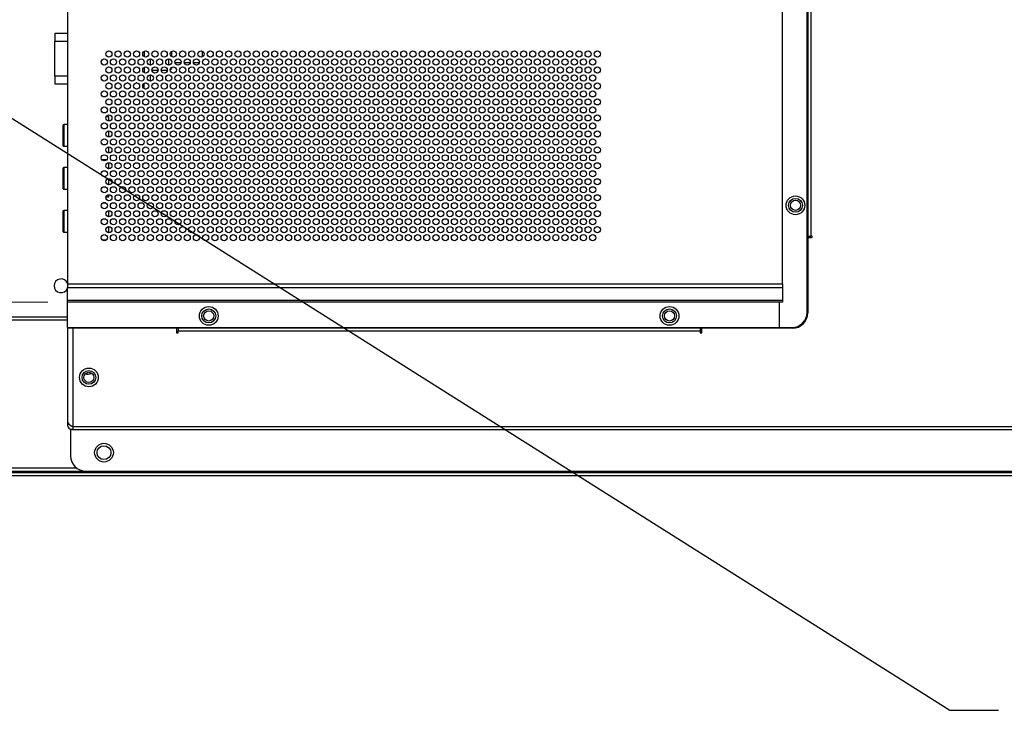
# Model space of a CAD drawing. Header units: millimetres. Extents: x 19 to 844, y 7 to 552.
# Tile 29 of 81: x 172 to 236, y 137 to 182. Entities that reach past the tile are written whole.
import ezdxf

# ---------------------------------------------------------------- set-up
doc = ezdxf.new("R2010")
doc.units = ezdxf.units.MM
doc.styles.add('SLDTEXTSTYLE2', font='GOTHIC.TTF', dxfattribs={"width": 0.913})
doc.styles.get("Standard").update_dxf_attribs({"font": 'GOTHIC.TTF'})
doc.dimstyles.new('SLDDIMSTYLE0', dxfattribs={"dimtxt": 3.175, "dimasz": 3.175, "dimexe": 0, "dimexo": 0.0625, "dimgap": 0.79375, "dimtad": 0, "dimtih": 1, "dimtoh": 1, "dimdec": 1, "dimlfac": 5, "dimrnd": 1e-09, "dimzin": 12, "dimdsep": 46, "dimtxsty": 'SLDTEXTSTYLE2', "dimsah": 1, "dimcen": 0.09, "dimadec": 0, "dimazin": 3, "dimtfac": 1, "dimtdec": 1, "dimtofl": 0, "dimtmove": 0, "dimatfit": 3, "dimfxl": 1, "dimfrac": 2, "dimtolj": 1, "dimtzin": 12, "dimarcsym": 0})
doc.dimstyles.new('SLDDIMSTYLE4', dxfattribs={"dimtxt": 0.18, "dimasz": 3.175, "dimexe": 0, "dimexo": 0.0625, "dimgap": 0, "dimtad": 0, "dimtih": 1, "dimtoh": 1, "dimdec": 0, "dimrnd": 1e-09, "dimzin": 0, "dimdsep": 46, "dimtxsty": 'STANDARD', "dimsah": 1, "dimcen": 0.09, "dimadec": 0, "dimazin": 0, "dimtfac": 3.175, "dimtdec": 0, "dimtofl": 0, "dimtmove": 0, "dimatfit": 3, "dimfxl": 1, "dimfrac": 2, "dimtolj": 1, "dimtzin": 0, "dimarcsym": 0})

# ---------------------------------------------------------------- blocks, each defined once
blk = doc.blocks.new('_D_15')
at = {"color": 7, "linetype": 'Continuous', "lineweight": 18}
for p, q in [((173.944, 253.81), (133.599, 253.81)), ((136.774, 253.81), (136.774, 215.331)), ((131.496, 214.686), (130.528, 214.686)), ((130.528, 214.686), (130.528, 209.645)), ((142.052, 214.686), (143.02, 214.686)), ((143.02, 214.686), (143.02, 209.645)), ((130.528, 209.645), (131.496, 209.645)), ((143.02, 209.645), (142.052, 209.645)), ((136.774, 163.143), (136.774, 204.895)), ((173.944, 163.143), (133.599, 163.143))]:
    blk.add_line(p, q, dxfattribs=at)
for points in [[(136.774, 253.81), (136.266, 250.635), (137.282, 250.635)], [(136.774, 163.143), (137.282, 166.318), (136.266, 166.318)]]:
    blk.add_solid(points, dxfattribs=at)
at = {"color": 7, "linetype": 'Continuous', "lineweight": 18, "char_height": 3.175, "attachment_point": 1, "style": 'SLDTEXTSTYLE2'}
for s, insert in [('17.85', (131.496, 213.701)), ('453.3', (131.496, 208.951))]:
    blk.add_mtext(s, dxfattribs=dict(at, insert=insert))

msp = doc.modelspace()

# ---------------------------------------------------------------- linework, layer by layer
at = {"color": 7, "linetype": 'Continuous', "lineweight": 25}
for p, q in [((223.374, 162.486), (223.374, 254.466)), ((175.214, 252.615), (175.214, 164.337)), ((221.774, 164.337), (221.774, 252.615)), ((223.414, 249.506), (223.414, 167.446)), ((223.614, 249.506), (223.614, 167.446)), ((175.214, 180.639), (174.394, 180.639)), ((174.394, 180.639), (174.394, 180.139)), ((174.394, 177.858), (174.394, 180.139)), ((180.614, 178.829), (180.611, 178.974)), ((182.014, 179.124), (182.014, 179.471)), ((184.014, 179.124), (184.014, 179.471)), ((177.414, 178.781), (177.414, 178.774)), ((180.614, 178.577), (180.614, 178.829)), ((180.715, 178.237), (181.113, 178.237)), ((181.315, 178.237), (181.713, 178.237)), ((182.218, 178.737), (182.61, 178.737)), ((182.818, 178.737), (183.21, 178.737)), ((183.418, 178.737), (183.81, 178.737)), ((184.014, 178.774), (184.014, 178.781)), ((174.394, 177.858), (174.394, 177.358)), ((177.414, 177.741), (177.414, 177.734)), ((180.614, 177.537), (180.614, 177.937)), ((174.394, 177.358), (175.214, 177.358)), ((177.414, 176.7), (177.414, 176.694)), ((177.414, 175.66), (177.414, 175.654)), ((177.914, 175.199), (177.724, 175.199)), ((177.914, 174.937), (177.914, 175.199)), ((174.914, 174.639), (174.914, 173.392)), ((174.914, 174.639), (174.914, 174.639)), ((175.214, 174.699), (174.974, 174.699)), ((174.974, 174.699), (174.974, 173.299)), ((177.414, 174.62), (177.414, 174.614)), ((177.914, 173.897), (177.914, 174.297)), ((174.974, 173.299), (175.214, 173.299)), ((177.414, 173.58), (177.414, 173.574)), ((177.914, 172.857), (177.914, 173.257)), ((177.414, 172.54), (177.414, 172.534)), ((174.914, 171.839), (174.914, 170.592)), ((174.914, 171.839), (174.914, 171.839)), ((175.214, 171.899), (174.974, 171.899)), ((174.974, 171.899), (174.974, 170.499)), ((177.758, 172.399), (177.47, 172.399)), ((177.914, 171.817), (177.914, 172.217)), ((177.414, 171.5), (177.414, 171.494)), ((177.914, 170.777), (177.914, 171.177)), ((174.974, 170.499), (175.214, 170.499)), ((177.414, 170.46), (177.414, 170.454)), ((177.724, 169.999), (177.914, 169.999)), ((177.914, 169.999), (177.914, 170.137)), ((177.414, 169.42), (177.414, 169.414)), ((177.698, 169.599), (177.53, 169.599)), ((174.914, 169.039), (174.914, 167.792)), ((174.914, 169.039), (174.914, 169.039)), ((175.214, 169.099), (174.974, 169.099)), ((174.974, 169.099), (174.974, 167.699)), ((177.914, 168.697), (177.914, 169.097)), ((177.914, 167.657), (177.914, 168.057)), ((174.974, 167.699), (175.214, 167.699)), ((177.414, 167.34), (177.414, 167.334)), ((223.374, 167.446), (223.414, 167.446)), ((223.414, 167.446), (223.614, 167.446)), ((223.414, 167.346), (223.414, 162.446)), ((223.414, 167.346), (223.714, 167.346)), ((223.714, 167.446), (223.614, 167.446)), ((223.714, 167.346), (223.714, 167.446)), ((177.47, 167.199), (177.758, 167.199)), ((175.214, 164.337), (221.774, 164.337)), ((175.214, 164.337), (175.214, 164.092)), ((221.774, 164.337), (221.774, 164.092)), ((175.214, 164.092), (221.774, 164.092)), ((175.214, 163.247), (175.214, 164.092)), ((221.774, 164.092), (221.774, 163.247)), ((221.774, 163.247), (175.214, 163.247)), ((175.214, 163.143), (175.214, 163.247)), ((221.574, 163.143), (175.214, 163.143)), ((175.214, 161.486), (175.214, 163.143)), ((221.774, 163.143), (221.574, 163.143)), ((221.574, 161.486), (221.574, 163.143)), ((221.774, 163.247), (221.774, 163.143)), ((159.274, 162.189), (175.214, 162.189)), ((175.214, 161.486), (221.574, 161.486)), ((175.561, 161.446), (175.214, 161.446)), ((175.214, 161.446), (175.214, 155.335)), ((175.414, 161.486), (175.414, 161.446)), ((175.561, 161.446), (175.561, 155.046)), ((182.314, 161.446), (175.561, 161.446)), ((177.414, 161.486), (177.414, 161.446)), ((182.314, 161.446), (182.314, 161.146)), ((182.314, 161.146), (182.414, 161.146)), ((182.414, 161.486), (182.414, 161.446)), ((182.414, 161.446), (182.414, 161.246)), ((216.414, 161.446), (182.414, 161.446)), ((182.414, 161.146), (182.414, 161.246)), ((216.414, 161.246), (182.414, 161.246)), ((216.414, 161.446), (216.414, 161.486)), ((216.414, 161.446), (216.414, 161.246)), ((216.414, 161.246), (216.414, 161.146)), ((216.414, 161.146), (216.514, 161.146)), ((216.514, 161.146), (216.514, 161.446)), ((222.414, 161.446), (216.514, 161.446)), ((221.574, 161.486), (222.374, 161.486)), ((175.214, 155.335), (175.214, 155.194)), ((175.214, 155.194), (175.312, 155.194)), ((175.414, 154.846), (175.414, 153.148)), ((175.561, 154.846), (175.414, 154.846)), ((175.561, 155.046), (374.027, 155.046)), ((175.561, 155.046), (175.561, 154.846)), ((175.561, 154.846), (374.027, 154.846)), ((159.174, 152.049), (386.414, 152.049)), ((159.274, 152.149), (176.385, 152.149)), ((176.414, 152.148), (373.174, 152.148)), ((386.414, 151.849), (159.174, 151.849))]:
    msp.add_line(p, q, dxfattribs=at)
at = {"color": 8, "linetype": 'Continuous', "lineweight": 25}
for p, q in [((174.394, 180.139), (175.214, 180.139)), ((180.214, 179.471), (180.214, 179.124)), ((181.814, 178.577), (181.814, 178.977)), ((180.214, 178.431), (180.214, 178.084)), ((175.214, 177.858), (174.394, 177.858)), ((177.929, 177.417), (177.899, 177.417)), ((178.529, 177.417), (178.498, 177.417)), ((179.129, 177.417), (179.098, 177.417)), ((179.73, 177.417), (179.698, 177.417)), ((180.214, 177.044), (180.214, 177.391)), ((180.298, 177.417), (180.33, 177.417)), ((159.274, 161.989), (175.214, 161.989)), ((175.614, 161.446), (175.614, 161.486)), ((175.813, 152.349), (159.274, 152.349))]:
    msp.add_line(p, q, dxfattribs=at)
at = {"color": 7, "linetype": 'Continuous', "lineweight": 25, "flags": 128}
for points in [[(174.931, 173.424), (174.918, 173.382), (174.914, 173.369)], [(174.918, 173.337), (174.931, 173.327), (174.951, 173.35)], [(174.931, 170.624), (174.918, 170.582), (174.914, 170.569)], [(174.918, 170.537), (174.931, 170.527), (174.951, 170.55)], [(174.931, 167.824), (174.918, 167.782), (174.914, 167.769)], [(174.918, 167.737), (174.931, 167.727), (174.951, 167.75)]]:
    msp.add_lwpolyline(points, dxfattribs=at)
at = {"color": 7, "linetype": 'Continuous', "lineweight": 25}
for centre, radius in [((177.614, 178.777), 0.2), ((177.914, 179.297), 0.2), ((178.214, 178.777), 0.2), ((178.514, 179.297), 0.2), ((178.814, 178.777), 0.2), ((179.114, 179.297), 0.2), ((179.414, 178.777), 0.2), ((179.714, 179.297), 0.2), ((180.014, 178.777), 0.2), ((180.314, 179.297), 0.2), ((180.614, 178.777), 0.2), ((180.914, 179.297), 0.2), ((181.214, 178.777), 0.2), ((181.514, 179.297), 0.2), ((181.814, 178.777), 0.2), ((182.114, 179.297), 0.2), ((182.414, 178.777), 0.2), ((182.714, 179.297), 0.2), ((183.014, 178.777), 0.2), ((183.314, 179.297), 0.2), ((183.614, 178.777), 0.2), ((183.914, 179.297), 0.2), ((184.214, 178.777), 0.2), ((184.514, 179.297), 0.2), ((184.814, 178.777), 0.2), ((185.114, 179.297), 0.2), ((185.414, 178.777), 0.2), ((185.714, 179.297), 0.2), ((186.014, 178.777), 0.2), ((186.314, 179.297), 0.2), ((186.614, 178.777), 0.2), ((186.914, 179.297), 0.2), ((187.214, 178.777), 0.2), ((187.514, 179.297), 0.2), ((187.814, 178.777), 0.2), ((188.114, 179.297), 0.2), ((188.414, 178.777), 0.2), ((188.714, 179.297), 0.2), ((189.014, 178.777), 0.2), ((189.314, 179.297), 0.2), ((189.614, 178.777), 0.2), ((189.914, 179.297), 0.2), ((190.214, 178.777), 0.2), ((190.514, 179.297), 0.2), ((190.814, 178.777), 0.2), ((191.114, 179.297), 0.2), ((191.414, 178.777), 0.2), ((191.714, 179.297), 0.2), ((192.014, 178.777), 0.2), ((192.314, 179.297), 0.2), ((192.614, 178.777), 0.2), ((192.914, 179.297), 0.2), ((193.214, 178.777), 0.2), ((193.514, 179.297), 0.2), ((193.814, 178.777), 0.2), ((194.114, 179.297), 0.2), ((194.414, 178.777), 0.2), ((194.714, 179.297), 0.2), ((195.014, 178.777), 0.2), ((195.314, 179.297), 0.2), ((195.614, 178.777), 0.2), ((195.914, 179.297), 0.2), ((196.214, 178.777), 0.2), ((196.514, 179.297), 0.2), ((196.814, 178.777), 0.2), ((197.114, 179.297), 0.2), ((197.414, 178.777), 0.2), ((197.714, 179.297), 0.2), ((198.014, 178.777), 0.2), ((198.314, 179.297), 0.2), ((198.614, 178.777), 0.2), ((198.914, 179.297), 0.2), ((199.214, 178.777), 0.2), ((199.514, 179.297), 0.2), ((199.814, 178.777), 0.2), ((200.114, 179.297), 0.2), ((200.414, 178.777), 0.2), ((200.714, 179.297), 0.2), ((201.014, 178.777), 0.2), ((201.314, 179.297), 0.2), ((201.614, 178.777), 0.2), ((201.914, 179.297), 0.2), ((202.214, 178.777), 0.2), ((202.514, 179.297), 0.2), ((202.814, 178.777), 0.2), ((203.114, 179.297), 0.2), ((203.414, 178.777), 0.2), ((203.714, 179.297), 0.2), ((204.014, 178.777), 0.2), ((204.314, 179.297), 0.2), ((204.614, 178.777), 0.2), ((204.914, 179.297), 0.2), ((205.214, 178.777), 0.2), ((205.514, 179.297), 0.2), ((205.814, 178.777), 0.2), ((206.114, 179.297), 0.2), ((206.414, 178.777), 0.2), ((206.714, 179.297), 0.2), ((207.014, 178.777), 0.2), ((207.314, 179.297), 0.2), ((207.614, 178.777), 0.2), ((207.914, 179.297), 0.2), ((208.214, 178.777), 0.2), ((208.514, 179.297), 0.2), ((208.814, 178.777), 0.2), ((209.114, 179.297), 0.2), ((209.414, 178.777), 0.2), ((209.714, 179.297), 0.2), ((177.914, 178.257), 0.2), ((178.514, 178.257), 0.2), ((179.114, 178.257), 0.2), ((179.714, 178.257), 0.2), ((180.314, 178.257), 0.2), ((180.914, 178.257), 0.2), ((181.514, 178.257), 0.2), ((182.114, 178.257), 0.2), ((182.714, 178.257), 0.2), ((183.314, 178.257), 0.2), ((183.914, 178.257), 0.2), ((184.514, 178.257), 0.2), ((185.114, 178.257), 0.2), ((185.714, 178.257), 0.2), ((186.314, 178.257), 0.2), ((186.914, 178.257), 0.2), ((187.514, 178.257), 0.2), ((188.114, 178.257), 0.2), ((188.714, 178.257), 0.2), ((189.314, 178.257), 0.2), ((189.914, 178.257), 0.2), ((190.514, 178.257), 0.2), ((191.114, 178.257), 0.2), ((191.714, 178.257), 0.2), ((192.314, 178.257), 0.2), ((192.914, 178.257), 0.2), ((193.514, 178.257), 0.2), ((194.114, 178.257), 0.2), ((194.714, 178.257), 0.2), ((195.314, 178.257), 0.2), ((195.914, 178.257), 0.2), ((196.514, 178.257), 0.2), ((197.114, 178.257), 0.2), ((197.714, 178.257), 0.2), ((198.314, 178.257), 0.2), ((198.914, 178.257), 0.2), ((199.514, 178.257), 0.2), ((200.114, 178.257), 0.2), ((200.714, 178.257), 0.2), ((201.314, 178.257), 0.2), ((201.914, 178.257), 0.2), ((202.514, 178.257), 0.2), ((203.114, 178.257), 0.2), ((203.714, 178.257), 0.2), ((204.314, 178.257), 0.2), ((204.914, 178.257), 0.2), ((205.514, 178.257), 0.2), ((206.114, 178.257), 0.2), ((206.714, 178.257), 0.2), ((207.314, 178.257), 0.2), ((207.914, 178.257), 0.2), ((208.514, 178.257), 0.2), ((209.114, 178.257), 0.2), ((209.714, 178.257), 0.2), ((177.614, 177.737), 0.2), ((178.214, 177.737), 0.2), ((178.814, 177.737), 0.2), ((179.414, 177.737), 0.2), ((180.014, 177.737), 0.2), ((180.614, 177.737), 0.2), ((181.214, 177.737), 0.2), ((181.814, 177.737), 0.2), ((182.414, 177.737), 0.2), ((183.014, 177.737), 0.2), ((183.614, 177.737), 0.2), ((184.214, 177.737), 0.2), ((184.814, 177.737), 0.2), ((185.414, 177.737), 0.2), ((186.014, 177.737), 0.2), ((186.614, 177.737), 0.2), ((187.214, 177.737), 0.2), ((187.814, 177.737), 0.2), ((188.414, 177.737), 0.2), ((189.014, 177.737), 0.2), ((189.614, 177.737), 0.2), ((190.214, 177.737), 0.2), ((190.814, 177.737), 0.2), ((191.414, 177.737), 0.2), ((192.014, 177.737), 0.2), ((192.614, 177.737), 0.2), ((193.214, 177.737), 0.2), ((193.814, 177.737), 0.2), ((194.414, 177.737), 0.2), ((195.014, 177.737), 0.2), ((195.614, 177.737), 0.2), ((196.214, 177.737), 0.2), ((196.814, 177.737), 0.2), ((197.414, 177.737), 0.2), ((198.014, 177.737), 0.2), ((198.614, 177.737), 0.2), ((199.214, 177.737), 0.2), ((199.814, 177.737), 0.2), ((200.414, 177.737), 0.2), ((201.014, 177.737), 0.2), ((201.614, 177.737), 0.2), ((202.214, 177.737), 0.2), ((202.814, 177.737), 0.2), ((203.414, 177.737), 0.2), ((204.014, 177.737), 0.2), ((204.614, 177.737), 0.2), ((205.214, 177.737), 0.2), ((205.814, 177.737), 0.2), ((206.414, 177.737), 0.2), ((207.014, 177.737), 0.2), ((207.614, 177.737), 0.2), ((208.214, 177.737), 0.2), ((208.814, 177.737), 0.2), ((209.414, 177.737), 0.2), ((177.914, 177.217), 0.2), ((178.514, 177.217), 0.2), ((179.114, 177.217), 0.2), ((179.714, 177.217), 0.2), ((180.314, 177.217), 0.2), ((180.914, 177.217), 0.2), ((181.514, 177.217), 0.2), ((182.114, 177.217), 0.2), ((182.714, 177.217), 0.2), ((183.314, 177.217), 0.2), ((183.914, 177.217), 0.2), ((184.514, 177.217), 0.2), ((185.114, 177.217), 0.2), ((185.714, 177.217), 0.2), ((186.314, 177.217), 0.2), ((186.914, 177.217), 0.2), ((187.514, 177.217), 0.2), ((188.114, 177.217), 0.2), ((188.714, 177.217), 0.2), ((189.314, 177.217), 0.2), ((189.914, 177.217), 0.2), ((190.514, 177.217), 0.2), ((191.114, 177.217), 0.2), ((191.714, 177.217), 0.2), ((192.314, 177.217), 0.2), ((192.914, 177.217), 0.2), ((193.514, 177.217), 0.2), ((194.114, 177.217), 0.2), ((194.714, 177.217), 0.2), ((195.314, 177.217), 0.2), ((195.914, 177.217), 0.2), ((196.514, 177.217), 0.2), ((197.114, 177.217), 0.2), ((197.714, 177.217), 0.2), ((198.314, 177.217), 0.2), ((198.914, 177.217), 0.2), ((199.514, 177.217), 0.2), ((200.114, 177.217), 0.2), ((200.714, 177.217), 0.2), ((201.314, 177.217), 0.2), ((201.914, 177.217), 0.2), ((202.514, 177.217), 0.2), ((203.114, 177.217), 0.2), ((203.714, 177.217), 0.2), ((204.314, 177.217), 0.2), ((204.914, 177.217), 0.2), ((205.514, 177.217), 0.2), ((206.114, 177.217), 0.2), ((206.714, 177.217), 0.2), ((207.314, 177.217), 0.2), ((207.914, 177.217), 0.2), ((208.514, 177.217), 0.2), ((209.114, 177.217), 0.2), ((209.714, 177.217), 0.2), ((177.614, 176.697), 0.2), ((177.914, 176.177), 0.2), ((178.214, 176.697), 0.2), ((178.514, 176.177), 0.2), ((178.814, 176.697), 0.2), ((179.114, 176.177), 0.2), ((179.414, 176.697), 0.2), ((179.714, 176.177), 0.2), ((180.014, 176.697), 0.2), ((180.314, 176.177), 0.2), ((180.614, 176.697), 0.2), ((180.914, 176.177), 0.2), ((181.214, 176.697), 0.2), ((181.514, 176.177), 0.2), ((181.814, 176.697), 0.2), ((182.114, 176.177), 0.2), ((182.414, 176.697), 0.2), ((182.714, 176.177), 0.2), ((183.014, 176.697), 0.2), ((183.314, 176.177), 0.2), ((183.614, 176.697), 0.2), ((183.914, 176.177), 0.2), ((184.214, 176.697), 0.2), ((184.514, 176.177), 0.2), ((184.814, 176.697), 0.2), ((185.114, 176.177), 0.2), ((185.414, 176.697), 0.2), ((185.714, 176.177), 0.2), ((186.014, 176.697), 0.2), ((186.314, 176.177), 0.2), ((186.614, 176.697), 0.2), ((186.914, 176.177), 0.2), ((187.214, 176.697), 0.2), ((187.514, 176.177), 0.2), ((187.814, 176.697), 0.2), ((188.114, 176.177), 0.2), ((188.414, 176.697), 0.2), ((188.714, 176.177), 0.2), ((189.014, 176.697), 0.2), ((189.314, 176.177), 0.2), ((189.614, 176.697), 0.2), ((189.914, 176.177), 0.2), ((190.214, 176.697), 0.2), ((190.514, 176.177), 0.2), ((190.814, 176.697), 0.2), ((191.114, 176.177), 0.2), ((191.414, 176.697), 0.2), ((191.714, 176.177), 0.2), ((192.014, 176.697), 0.2), ((192.314, 176.177), 0.2), ((192.614, 176.697), 0.2), ((192.914, 176.177), 0.2), ((193.214, 176.697), 0.2), ((193.514, 176.177), 0.2), ((193.814, 176.697), 0.2), ((194.114, 176.177), 0.2), ((194.414, 176.697), 0.2), ((194.714, 176.177), 0.2), ((195.014, 176.697), 0.2), ((195.314, 176.177), 0.2), ((195.614, 176.697), 0.2), ((195.914, 176.177), 0.2), ((196.214, 176.697), 0.2), ((196.514, 176.177), 0.2), ((196.814, 176.697), 0.2), ((197.114, 176.177), 0.2), ((197.414, 176.697), 0.2), ((197.714, 176.177), 0.2), ((198.014, 176.697), 0.2), ((198.314, 176.177), 0.2), ((198.614, 176.697), 0.2), ((198.914, 176.177), 0.2), ((199.214, 176.697), 0.2), ((199.514, 176.177), 0.2), ((199.814, 176.697), 0.2), ((200.114, 176.177), 0.2), ((200.414, 176.697), 0.2), ((200.714, 176.177), 0.2), ((201.014, 176.697), 0.2), ((201.314, 176.177), 0.2), ((201.614, 176.697), 0.2), ((201.914, 176.177), 0.2), ((202.214, 176.697), 0.2), ((202.514, 176.177), 0.2), ((202.814, 176.697), 0.2), ((203.114, 176.177), 0.2), ((203.414, 176.697), 0.2), ((203.714, 176.177), 0.2), ((204.014, 176.697), 0.2), ((204.314, 176.177), 0.2), ((204.614, 176.697), 0.2), ((204.914, 176.177), 0.2), ((205.214, 176.697), 0.2), ((205.514, 176.177), 0.2), ((205.814, 176.697), 0.2), ((206.114, 176.177), 0.2), ((206.414, 176.697), 0.2), ((206.714, 176.177), 0.2), ((207.014, 176.697), 0.2), ((207.314, 176.177), 0.2), ((207.614, 176.697), 0.2), ((207.914, 176.177), 0.2), ((208.214, 176.697), 0.2), ((208.514, 176.177), 0.2), ((208.814, 176.697), 0.2), ((209.114, 176.177), 0.2), ((209.414, 176.697), 0.2), ((209.714, 176.177), 0.2), ((177.614, 175.657), 0.2), ((178.214, 175.657), 0.2), ((178.814, 175.657), 0.2), ((179.414, 175.657), 0.2), ((180.014, 175.657), 0.2), ((180.614, 175.657), 0.2), ((181.214, 175.657), 0.2), ((181.814, 175.657), 0.2), ((182.414, 175.657), 0.2), ((183.014, 175.657), 0.2), ((183.614, 175.657), 0.2), ((184.214, 175.657), 0.2), ((184.814, 175.657), 0.2), ((185.414, 175.657), 0.2), ((186.014, 175.657), 0.2), ((186.614, 175.657), 0.2), ((187.214, 175.657), 0.2), ((187.814, 175.657), 0.2), ((188.414, 175.657), 0.2), ((189.014, 175.657), 0.2), ((189.614, 175.657), 0.2), ((190.214, 175.657), 0.2), ((190.814, 175.657), 0.2), ((191.414, 175.657), 0.2), ((192.014, 175.657), 0.2), ((192.614, 175.657), 0.2), ((193.214, 175.657), 0.2), ((193.814, 175.657), 0.2), ((194.414, 175.657), 0.2), ((195.014, 175.657), 0.2), ((195.614, 175.657), 0.2), ((196.214, 175.657), 0.2), ((196.814, 175.657), 0.2), ((197.414, 175.657), 0.2), ((198.014, 175.657), 0.2), ((198.614, 175.657), 0.2), ((199.214, 175.657), 0.2), ((199.814, 175.657), 0.2), ((200.414, 175.657), 0.2), ((201.014, 175.657), 0.2), ((201.614, 175.657), 0.2), ((202.214, 175.657), 0.2), ((202.814, 175.657), 0.2), ((203.414, 175.657), 0.2), ((204.014, 175.657), 0.2), ((204.614, 175.657), 0.2), ((205.214, 175.657), 0.2), ((205.814, 175.657), 0.2), ((206.414, 175.657), 0.2), ((207.014, 175.657), 0.2), ((207.614, 175.657), 0.2), ((208.214, 175.657), 0.2), ((208.814, 175.657), 0.2), ((209.414, 175.657), 0.2), ((177.914, 175.137), 0.2), ((178.514, 175.137), 0.2), ((179.114, 175.137), 0.2), ((179.714, 175.137), 0.2), ((180.314, 175.137), 0.2), ((180.914, 175.137), 0.2), ((181.514, 175.137), 0.2), ((182.114, 175.137), 0.2), ((182.714, 175.137), 0.2), ((183.314, 175.137), 0.2), ((183.914, 175.137), 0.2), ((184.514, 175.137), 0.2), ((185.114, 175.137), 0.2), ((185.714, 175.137), 0.2), ((186.314, 175.137), 0.2), ((186.914, 175.137), 0.2), ((187.514, 175.137), 0.2), ((188.114, 175.137), 0.2), ((188.714, 175.137), 0.2), ((189.314, 175.137), 0.2), ((189.914, 175.137), 0.2), ((190.514, 175.137), 0.2), ((191.114, 175.137), 0.2), ((191.714, 175.137), 0.2), ((192.314, 175.137), 0.2), ((192.914, 175.137), 0.2), ((193.514, 175.137), 0.2), ((194.114, 175.137), 0.2), ((194.714, 175.137), 0.2), ((195.314, 175.137), 0.2), ((195.914, 175.137), 0.2), ((196.514, 175.137), 0.2), ((197.114, 175.137), 0.2), ((197.714, 175.137), 0.2), ((198.314, 175.137), 0.2), ((198.914, 175.137), 0.2), ((199.514, 175.137), 0.2), ((200.114, 175.137), 0.2), ((200.714, 175.137), 0.2), ((201.314, 175.137), 0.2), ((201.914, 175.137), 0.2), ((202.514, 175.137), 0.2), ((203.114, 175.137), 0.2), ((203.714, 175.137), 0.2), ((204.314, 175.137), 0.2), ((204.914, 175.137), 0.2), ((205.514, 175.137), 0.2), ((206.114, 175.137), 0.2), ((206.714, 175.137), 0.2), ((207.314, 175.137), 0.2), ((207.914, 175.137), 0.2), ((208.514, 175.137), 0.2), ((209.114, 175.137), 0.2), ((209.714, 175.137), 0.2), ((177.614, 174.617), 0.2), ((178.214, 174.617), 0.2), ((178.814, 174.617), 0.2), ((179.414, 174.617), 0.2), ((180.014, 174.617), 0.2), ((180.614, 174.617), 0.2), ((181.214, 174.617), 0.2), ((181.814, 174.617), 0.2), ((182.414, 174.617), 0.2), ((183.014, 174.617), 0.2), ((183.614, 174.617), 0.2), ((184.214, 174.617), 0.2), ((184.814, 174.617), 0.2), ((185.414, 174.617), 0.2), ((186.014, 174.617), 0.2), ((186.614, 174.617), 0.2), ((187.214, 174.617), 0.2), ((187.814, 174.617), 0.2), ((188.414, 174.617), 0.2), ((189.014, 174.617), 0.2), ((189.614, 174.617), 0.2), ((190.214, 174.617), 0.2), ((190.814, 174.617), 0.2), ((191.414, 174.617), 0.2), ((192.014, 174.617), 0.2), ((192.614, 174.617), 0.2), ((193.214, 174.617), 0.2), ((193.814, 174.617), 0.2), ((194.414, 174.617), 0.2), ((195.014, 174.617), 0.2), ((195.614, 174.617), 0.2), ((196.214, 174.617), 0.2), ((196.814, 174.617), 0.2), ((197.414, 174.617), 0.2), ((198.014, 174.617), 0.2), ((198.614, 174.617), 0.2), ((199.214, 174.617), 0.2), ((199.814, 174.617), 0.2), ((200.414, 174.617), 0.2), ((201.014, 174.617), 0.2), ((201.614, 174.617), 0.2), ((202.214, 174.617), 0.2), ((202.814, 174.617), 0.2), ((203.414, 174.617), 0.2), ((204.014, 174.617), 0.2), ((204.614, 174.617), 0.2), ((205.214, 174.617), 0.2), ((205.814, 174.617), 0.2), ((206.414, 174.617), 0.2), ((207.014, 174.617), 0.2), ((207.614, 174.617), 0.2), ((208.214, 174.617), 0.2), ((208.814, 174.617), 0.2), ((209.414, 174.617), 0.2), ((177.614, 173.577), 0.2), ((177.914, 174.097), 0.2), ((178.214, 173.577), 0.2), ((178.514, 174.097), 0.2), ((178.814, 173.577), 0.2), ((179.114, 174.097), 0.2), ((179.414, 173.577), 0.2), ((179.714, 174.097), 0.2), ((180.014, 173.577), 0.2), ((180.314, 174.097), 0.2), ((180.614, 173.577), 0.2), ((180.914, 174.097), 0.2), ((181.214, 173.577), 0.2), ((181.514, 174.097), 0.2), ((181.814, 173.577), 0.2), ((182.114, 174.097), 0.2), ((182.414, 173.577), 0.2), ((182.714, 174.097), 0.2), ((183.014, 173.577), 0.2), ((183.314, 174.097), 0.2), ((183.614, 173.577), 0.2), ((183.914, 174.097), 0.2), ((184.214, 173.577), 0.2), ((184.514, 174.097), 0.2), ((184.814, 173.577), 0.2), ((185.114, 174.097), 0.2), ((185.414, 173.577), 0.2), ((185.714, 174.097), 0.2), ((186.014, 173.577), 0.2), ((186.314, 174.097), 0.2), ((186.614, 173.577), 0.2), ((186.914, 174.097), 0.2), ((187.214, 173.577), 0.2), ((187.514, 174.097), 0.2), ((187.814, 173.577), 0.2), ((188.114, 174.097), 0.2), ((188.414, 173.577), 0.2), ((188.714, 174.097), 0.2), ((189.014, 173.577), 0.2), ((189.314, 174.097), 0.2), ((189.614, 173.577), 0.2), ((189.914, 174.097), 0.2), ((190.214, 173.577), 0.2), ((190.514, 174.097), 0.2), ((190.814, 173.577), 0.2), ((191.114, 174.097), 0.2), ((191.414, 173.577), 0.2), ((191.714, 174.097), 0.2), ((192.014, 173.577), 0.2), ((192.314, 174.097), 0.2), ((192.614, 173.577), 0.2), ((192.914, 174.097), 0.2), ((193.214, 173.577), 0.2), ((193.514, 174.097), 0.2), ((193.814, 173.577), 0.2), ((194.114, 174.097), 0.2), ((194.414, 173.577), 0.2), ((194.714, 174.097), 0.2), ((195.014, 173.577), 0.2), ((195.314, 174.097), 0.2), ((195.614, 173.577), 0.2), ((195.914, 174.097), 0.2), ((196.214, 173.577), 0.2), ((196.514, 174.097), 0.2), ((196.814, 173.577), 0.2), ((197.114, 174.097), 0.2), ((197.414, 173.577), 0.2), ((197.714, 174.097), 0.2), ((198.014, 173.577), 0.2), ((198.314, 174.097), 0.2), ((198.614, 173.577), 0.2), ((198.914, 174.097), 0.2), ((199.214, 173.577), 0.2), ((199.514, 174.097), 0.2), ((199.814, 173.577), 0.2), ((200.114, 174.097), 0.2), ((200.414, 173.577), 0.2), ((200.714, 174.097), 0.2), ((201.014, 173.577), 0.2), ((201.314, 174.097), 0.2), ((201.614, 173.577), 0.2), ((201.914, 174.097), 0.2), ((202.214, 173.577), 0.2), ((202.514, 174.097), 0.2), ((202.814, 173.577), 0.2), ((203.114, 174.097), 0.2), ((203.414, 173.577), 0.2), ((203.714, 174.097), 0.2), ((204.014, 173.577), 0.2), ((204.314, 174.097), 0.2), ((204.614, 173.577), 0.2), ((204.914, 174.097), 0.2), ((205.214, 173.577), 0.2), ((205.514, 174.097), 0.2), ((205.814, 173.577), 0.2), ((206.114, 174.097), 0.2), ((206.414, 173.577), 0.2), ((206.714, 174.097), 0.2), ((207.014, 173.577), 0.2), ((207.314, 174.097), 0.2), ((207.614, 173.577), 0.2), ((207.914, 174.097), 0.2), ((208.214, 173.577), 0.2), ((208.514, 174.097), 0.2), ((208.814, 173.577), 0.2), ((209.114, 174.097), 0.2), ((209.414, 173.577), 0.2), ((209.714, 174.097), 0.2), ((177.914, 173.057), 0.2), ((178.514, 173.057), 0.2), ((179.114, 173.057), 0.2), ((179.714, 173.057), 0.2), ((180.314, 173.057), 0.2), ((180.914, 173.057), 0.2), ((181.514, 173.057), 0.2), ((182.114, 173.057), 0.2), ((182.714, 173.057), 0.2), ((183.314, 173.057), 0.2), ((183.914, 173.057), 0.2), ((184.514, 173.057), 0.2), ((185.114, 173.057), 0.2), ((185.714, 173.057), 0.2), ((186.314, 173.057), 0.2), ((186.914, 173.057), 0.2), ((187.514, 173.057), 0.2), ((188.114, 173.057), 0.2), ((188.714, 173.057), 0.2), ((189.314, 173.057), 0.2), ((189.914, 173.057), 0.2), ((190.514, 173.057), 0.2), ((191.114, 173.057), 0.2), ((191.714, 173.057), 0.2), ((192.314, 173.057), 0.2), ((192.914, 173.057), 0.2), ((193.514, 173.057), 0.2), ((194.114, 173.057), 0.2), ((194.714, 173.057), 0.2), ((195.314, 173.057), 0.2), ((195.914, 173.057), 0.2), ((196.514, 173.057), 0.2), ((197.114, 173.057), 0.2), ((197.714, 173.057), 0.2), ((198.314, 173.057), 0.2), ((198.914, 173.057), 0.2), ((199.514, 173.057), 0.2), ((200.114, 173.057), 0.2), ((200.714, 173.057), 0.2), ((201.314, 173.057), 0.2), ((201.914, 173.057), 0.2), ((202.514, 173.057), 0.2), ((203.114, 173.057), 0.2), ((203.714, 173.057), 0.2), ((204.314, 173.057), 0.2), ((204.914, 173.057), 0.2), ((205.514, 173.057), 0.2), ((206.114, 173.057), 0.2), ((206.714, 173.057), 0.2), ((207.314, 173.057), 0.2), ((207.914, 173.057), 0.2), ((208.514, 173.057), 0.2), ((209.114, 173.057), 0.2), ((209.714, 173.057), 0.2), ((177.614, 172.537), 0.2), ((178.214, 172.537), 0.2), ((178.814, 172.537), 0.2), ((179.414, 172.537), 0.2), ((180.014, 172.537), 0.2), ((180.614, 172.537), 0.2), ((181.214, 172.537), 0.2), ((181.814, 172.537), 0.2), ((182.414, 172.537), 0.2), ((183.014, 172.537), 0.2), ((183.614, 172.537), 0.2), ((184.214, 172.537), 0.2), ((184.814, 172.537), 0.2), ((185.414, 172.537), 0.2), ((186.014, 172.537), 0.2), ((186.614, 172.537), 0.2), ((187.214, 172.537), 0.2), ((187.814, 172.537), 0.2), ((188.414, 172.537), 0.2), ((189.014, 172.537), 0.2), ((189.614, 172.537), 0.2), ((190.214, 172.537), 0.2), ((190.814, 172.537), 0.2), ((191.414, 172.537), 0.2), ((192.014, 172.537), 0.2), ((192.614, 172.537), 0.2), ((193.214, 172.537), 0.2), ((193.814, 172.537), 0.2), ((194.414, 172.537), 0.2), ((195.014, 172.537), 0.2), ((195.614, 172.537), 0.2), ((196.214, 172.537), 0.2), ((196.814, 172.537), 0.2), ((197.414, 172.537), 0.2), ((198.014, 172.537), 0.2), ((198.614, 172.537), 0.2), ((199.214, 172.537), 0.2), ((199.814, 172.537), 0.2), ((200.414, 172.537), 0.2), ((201.014, 172.537), 0.2), ((201.614, 172.537), 0.2), ((202.214, 172.537), 0.2), ((202.814, 172.537), 0.2), ((203.414, 172.537), 0.2), ((204.014, 172.537), 0.2), ((204.614, 172.537), 0.2), ((205.214, 172.537), 0.2), ((205.814, 172.537), 0.2), ((206.414, 172.537), 0.2), ((207.014, 172.537), 0.2), ((207.614, 172.537), 0.2), ((208.214, 172.537), 0.2), ((208.814, 172.537), 0.2), ((209.414, 172.537), 0.2), ((177.914, 172.017), 0.2), ((178.514, 172.017), 0.2), ((179.114, 172.017), 0.2), ((179.714, 172.017), 0.2), ((180.314, 172.017), 0.2), ((180.914, 172.017), 0.2), ((181.514, 172.017), 0.2), ((182.114, 172.017), 0.2), ((182.714, 172.017), 0.2), ((183.314, 172.017), 0.2), ((183.914, 172.017), 0.2), ((184.514, 172.017), 0.2), ((185.114, 172.017), 0.2), ((185.714, 172.017), 0.2), ((186.314, 172.017), 0.2), ((186.914, 172.017), 0.2), ((187.514, 172.017), 0.2), ((188.114, 172.017), 0.2), ((188.714, 172.017), 0.2), ((189.314, 172.017), 0.2), ((189.914, 172.017), 0.2), ((190.514, 172.017), 0.2), ((191.114, 172.017), 0.2), ((191.714, 172.017), 0.2), ((192.314, 172.017), 0.2), ((192.914, 172.017), 0.2), ((193.514, 172.017), 0.2), ((194.114, 172.017), 0.2), ((194.714, 172.017), 0.2), ((195.314, 172.017), 0.2), ((195.914, 172.017), 0.2), ((196.514, 172.017), 0.2), ((197.114, 172.017), 0.2), ((197.714, 172.017), 0.2), ((198.314, 172.017), 0.2), ((198.914, 172.017), 0.2), ((199.514, 172.017), 0.2), ((200.114, 172.017), 0.2), ((200.714, 172.017), 0.2), ((201.314, 172.017), 0.2), ((201.914, 172.017), 0.2), ((202.514, 172.017), 0.2), ((203.114, 172.017), 0.2), ((203.714, 172.017), 0.2), ((204.314, 172.017), 0.2), ((204.914, 172.017), 0.2), ((205.514, 172.017), 0.2), ((206.114, 172.017), 0.2), ((206.714, 172.017), 0.2), ((207.314, 172.017), 0.2), ((207.914, 172.017), 0.2), ((208.514, 172.017), 0.2), ((209.114, 172.017), 0.2), ((209.714, 172.017), 0.2), ((177.614, 171.497), 0.2), ((177.914, 170.977), 0.2), ((178.214, 171.497), 0.2), ((178.514, 170.977), 0.2), ((178.814, 171.497), 0.2), ((179.114, 170.977), 0.2), ((179.414, 171.497), 0.2), ((179.714, 170.977), 0.2), ((180.014, 171.497), 0.2), ((180.314, 170.977), 0.2), ((180.614, 171.497), 0.2), ((180.914, 170.977), 0.2), ((181.214, 171.497), 0.2), ((181.514, 170.977), 0.2), ((181.814, 171.497), 0.2), ((182.114, 170.977), 0.2), ((182.414, 171.497), 0.2), ((182.714, 170.977), 0.2), ((183.014, 171.497), 0.2), ((183.314, 170.977), 0.2), ((183.614, 171.497), 0.2), ((183.914, 170.977), 0.2), ((184.214, 171.497), 0.2), ((184.514, 170.977), 0.2), ((184.814, 171.497), 0.2), ((185.114, 170.977), 0.2), ((185.414, 171.497), 0.2), ((185.714, 170.977), 0.2), ((186.014, 171.497), 0.2), ((186.314, 170.977), 0.2), ((186.614, 171.497), 0.2), ((186.914, 170.977), 0.2), ((187.214, 171.497), 0.2), ((187.514, 170.977), 0.2), ((187.814, 171.497), 0.2), ((188.114, 170.977), 0.2), ((188.414, 171.497), 0.2), ((188.714, 170.977), 0.2), ((189.014, 171.497), 0.2), ((189.314, 170.977), 0.2), ((189.614, 171.497), 0.2), ((189.914, 170.977), 0.2), ((190.214, 171.497), 0.2), ((190.514, 170.977), 0.2), ((190.814, 171.497), 0.2), ((191.114, 170.977), 0.2), ((191.414, 171.497), 0.2), ((191.714, 170.977), 0.2), ((192.014, 171.497), 0.2), ((192.314, 170.977), 0.2), ((192.614, 171.497), 0.2), ((192.914, 170.977), 0.2), ((193.214, 171.497), 0.2), ((193.514, 170.977), 0.2), ((193.814, 171.497), 0.2), ((194.114, 170.977), 0.2), ((194.414, 171.497), 0.2), ((194.714, 170.977), 0.2), ((195.014, 171.497), 0.2), ((195.314, 170.977), 0.2), ((195.614, 171.497), 0.2), ((195.914, 170.977), 0.2), ((196.214, 171.497), 0.2), ((196.514, 170.977), 0.2), ((196.814, 171.497), 0.2), ((197.114, 170.977), 0.2), ((197.414, 171.497), 0.2), ((197.714, 170.977), 0.2), ((198.014, 171.497), 0.2), ((198.314, 170.977), 0.2), ((198.614, 171.497), 0.2), ((198.914, 170.977), 0.2), ((199.214, 171.497), 0.2), ((199.514, 170.977), 0.2), ((199.814, 171.497), 0.2), ((200.114, 170.977), 0.2), ((200.414, 171.497), 0.2), ((200.714, 170.977), 0.2), ((201.014, 171.497), 0.2), ((201.314, 170.977), 0.2), ((201.614, 171.497), 0.2), ((201.914, 170.977), 0.2), ((202.214, 171.497), 0.2), ((202.514, 170.977), 0.2), ((202.814, 171.497), 0.2), ((203.114, 170.977), 0.2), ((203.414, 171.497), 0.2), ((203.714, 170.977), 0.2), ((204.014, 171.497), 0.2), ((204.314, 170.977), 0.2), ((204.614, 171.497), 0.2), ((204.914, 170.977), 0.2), ((205.214, 171.497), 0.2), ((205.514, 170.977), 0.2), ((205.814, 171.497), 0.2), ((206.114, 170.977), 0.2), ((206.414, 171.497), 0.2), ((206.714, 170.977), 0.2), ((207.014, 171.497), 0.2), ((207.314, 170.977), 0.2), ((207.614, 171.497), 0.2), ((207.914, 170.977), 0.2), ((208.214, 171.497), 0.2), ((208.514, 170.977), 0.2), ((208.814, 171.497), 0.2), ((209.114, 170.977), 0.2), ((209.414, 171.497), 0.2), ((209.714, 170.977), 0.2), ((177.614, 170.457), 0.2), ((178.214, 170.457), 0.2), ((178.814, 170.457), 0.2), ((179.414, 170.457), 0.2), ((180.014, 170.457), 0.2), ((180.614, 170.457), 0.2), ((181.214, 170.457), 0.2), ((181.814, 170.457), 0.2), ((182.414, 170.457), 0.2), ((183.014, 170.457), 0.2), ((183.614, 170.457), 0.2), ((184.214, 170.457), 0.2), ((184.814, 170.457), 0.2), ((185.414, 170.457), 0.2), ((186.014, 170.457), 0.2), ((186.614, 170.457), 0.2), ((187.214, 170.457), 0.2), ((187.814, 170.457), 0.2), ((188.414, 170.457), 0.2), ((189.014, 170.457), 0.2), ((189.614, 170.457), 0.2), ((190.214, 170.457), 0.2), ((190.814, 170.457), 0.2), ((191.414, 170.457), 0.2), ((192.014, 170.457), 0.2), ((192.614, 170.457), 0.2), ((193.214, 170.457), 0.2), ((193.814, 170.457), 0.2), ((194.414, 170.457), 0.2), ((195.014, 170.457), 0.2), ((195.614, 170.457), 0.2), ((196.214, 170.457), 0.2), ((196.814, 170.457), 0.2), ((197.414, 170.457), 0.2), ((198.014, 170.457), 0.2), ((198.614, 170.457), 0.2), ((199.214, 170.457), 0.2), ((199.814, 170.457), 0.2), ((200.414, 170.457), 0.2), ((201.014, 170.457), 0.2), ((201.614, 170.457), 0.2), ((202.214, 170.457), 0.2), ((202.814, 170.457), 0.2), ((203.414, 170.457), 0.2), ((204.014, 170.457), 0.2), ((204.614, 170.457), 0.2), ((205.214, 170.457), 0.2), ((205.814, 170.457), 0.2), ((206.414, 170.457), 0.2), ((207.014, 170.457), 0.2), ((207.614, 170.457), 0.2), ((208.214, 170.457), 0.2), ((208.814, 170.457), 0.2), ((209.414, 170.457), 0.2), ((177.914, 169.937), 0.2), ((178.514, 169.937), 0.2), ((179.114, 169.937), 0.2), ((179.714, 169.937), 0.2), ((180.314, 169.937), 0.2), ((180.914, 169.937), 0.2), ((181.514, 169.937), 0.2), ((182.114, 169.937), 0.2), ((182.714, 169.937), 0.2), ((183.314, 169.937), 0.2), ((183.914, 169.937), 0.2), ((184.514, 169.937), 0.2), ((185.114, 169.937), 0.2), ((185.714, 169.937), 0.2), ((186.314, 169.937), 0.2), ((186.914, 169.937), 0.2), ((187.514, 169.937), 0.2), ((188.114, 169.937), 0.2), ((188.714, 169.937), 0.2), ((189.314, 169.937), 0.2), ((189.914, 169.937), 0.2), ((190.514, 169.937), 0.2), ((191.114, 169.937), 0.2), ((191.714, 169.937), 0.2), ((192.314, 169.937), 0.2), ((192.914, 169.937), 0.2), ((193.514, 169.937), 0.2), ((194.114, 169.937), 0.2), ((194.714, 169.937), 0.2), ((195.314, 169.937), 0.2), ((195.914, 169.937), 0.2), ((196.514, 169.937), 0.2), ((197.114, 169.937), 0.2), ((197.714, 169.937), 0.2), ((198.314, 169.937), 0.2), ((198.914, 169.937), 0.2), ((199.514, 169.937), 0.2), ((200.114, 169.937), 0.2), ((200.714, 169.937), 0.2), ((201.314, 169.937), 0.2), ((201.914, 169.937), 0.2), ((202.514, 169.937), 0.2), ((203.114, 169.937), 0.2), ((203.714, 169.937), 0.2), ((204.314, 169.937), 0.2), ((204.914, 169.937), 0.2), ((205.514, 169.937), 0.2), ((206.114, 169.937), 0.2), ((206.714, 169.937), 0.2), ((207.314, 169.937), 0.2), ((207.914, 169.937), 0.2), ((208.514, 169.937), 0.2), ((209.114, 169.937), 0.2), ((209.714, 169.937), 0.2), ((222.614, 169.446), 0.61), ((222.614, 169.446), 0.454), ((177.614, 169.417), 0.2), ((178.214, 169.417), 0.2), ((178.814, 169.417), 0.2), ((179.414, 169.417), 0.2), ((180.014, 169.417), 0.2), ((180.614, 169.417), 0.2), ((181.214, 169.417), 0.2), ((181.814, 169.417), 0.2), ((182.414, 169.417), 0.2), ((183.014, 169.417), 0.2), ((183.614, 169.417), 0.2), ((184.214, 169.417), 0.2), ((184.814, 169.417), 0.2), ((185.414, 169.417), 0.2), ((186.014, 169.417), 0.2), ((186.614, 169.417), 0.2), ((187.214, 169.417), 0.2), ((187.814, 169.417), 0.2), ((188.414, 169.417), 0.2), ((189.014, 169.417), 0.2), ((189.614, 169.417), 0.2), ((190.214, 169.417), 0.2), ((190.814, 169.417), 0.2), ((191.414, 169.417), 0.2), ((192.014, 169.417), 0.2), ((192.614, 169.417), 0.2), ((193.214, 169.417), 0.2), ((193.814, 169.417), 0.2), ((194.414, 169.417), 0.2), ((195.014, 169.417), 0.2), ((195.614, 169.417), 0.2), ((196.214, 169.417), 0.2), ((196.814, 169.417), 0.2), ((197.414, 169.417), 0.2), ((198.014, 169.417), 0.2), ((198.614, 169.417), 0.2), ((199.214, 169.417), 0.2), ((199.814, 169.417), 0.2), ((200.414, 169.417), 0.2), ((201.014, 169.417), 0.2), ((201.614, 169.417), 0.2), ((202.214, 169.417), 0.2), ((202.814, 169.417), 0.2), ((203.414, 169.417), 0.2), ((204.014, 169.417), 0.2), ((204.614, 169.417), 0.2), ((205.214, 169.417), 0.2), ((205.814, 169.417), 0.2), ((206.414, 169.417), 0.2), ((207.014, 169.417), 0.2), ((207.614, 169.417), 0.2), ((208.214, 169.417), 0.2), ((208.814, 169.417), 0.2), ((209.414, 169.417), 0.2), ((222.614, 169.446), 0.33), ((177.914, 168.897), 0.2), ((178.514, 168.897), 0.2), ((179.114, 168.897), 0.2), ((179.714, 168.897), 0.2), ((180.314, 168.897), 0.2), ((180.914, 168.897), 0.2), ((181.514, 168.897), 0.2), ((182.114, 168.897), 0.2), ((182.714, 168.897), 0.2), ((183.314, 168.897), 0.2), ((183.914, 168.897), 0.2), ((184.514, 168.897), 0.2), ((185.114, 168.897), 0.2), ((185.714, 168.897), 0.2), ((186.314, 168.897), 0.2), ((186.914, 168.897), 0.2), ((187.514, 168.897), 0.2), ((188.114, 168.897), 0.2), ((188.714, 168.897), 0.2), ((189.314, 168.897), 0.2), ((189.914, 168.897), 0.2), ((190.514, 168.897), 0.2), ((191.114, 168.897), 0.2), ((191.714, 168.897), 0.2), ((192.314, 168.897), 0.2), ((192.914, 168.897), 0.2), ((193.514, 168.897), 0.2), ((194.114, 168.897), 0.2), ((194.714, 168.897), 0.2), ((195.314, 168.897), 0.2), ((195.914, 168.897), 0.2), ((196.514, 168.897), 0.2), ((197.114, 168.897), 0.2), ((197.714, 168.897), 0.2), ((198.314, 168.897), 0.2), ((198.914, 168.897), 0.2), ((199.514, 168.897), 0.2), ((200.114, 168.897), 0.2), ((200.714, 168.897), 0.2), ((201.314, 168.897), 0.2), ((201.914, 168.897), 0.2), ((202.514, 168.897), 0.2), ((203.114, 168.897), 0.2), ((203.714, 168.897), 0.2), ((204.314, 168.897), 0.2), ((204.914, 168.897), 0.2), ((205.514, 168.897), 0.2), ((206.114, 168.897), 0.2), ((206.714, 168.897), 0.2), ((207.314, 168.897), 0.2), ((207.914, 168.897), 0.2), ((208.514, 168.897), 0.2), ((209.114, 168.897), 0.2), ((209.714, 168.897), 0.2), ((177.614, 168.377), 0.2), ((177.914, 167.857), 0.2), ((178.214, 168.377), 0.2), ((178.514, 167.857), 0.2), ((178.814, 168.377), 0.2), ((179.114, 167.857), 0.2), ((179.414, 168.377), 0.2), ((179.714, 167.857), 0.2), ((180.014, 168.377), 0.2), ((180.314, 167.857), 0.2), ((180.614, 168.377), 0.2), ((180.914, 167.857), 0.2), ((181.214, 168.377), 0.2), ((181.514, 167.857), 0.2), ((181.814, 168.377), 0.2), ((182.114, 167.857), 0.2), ((182.414, 168.377), 0.2), ((182.714, 167.857), 0.2), ((183.014, 168.377), 0.2), ((183.314, 167.857), 0.2), ((183.614, 168.377), 0.2), ((183.914, 167.857), 0.2), ((184.214, 168.377), 0.2), ((184.514, 167.857), 0.2), ((184.814, 168.377), 0.2), ((185.114, 167.857), 0.2), ((185.414, 168.377), 0.2), ((185.714, 167.857), 0.2), ((186.014, 168.377), 0.2), ((186.314, 167.857), 0.2), ((186.614, 168.377), 0.2), ((186.914, 167.857), 0.2), ((187.214, 168.377), 0.2), ((187.514, 167.857), 0.2), ((187.814, 168.377), 0.2), ((188.114, 167.857), 0.2), ((188.414, 168.377), 0.2), ((188.714, 167.857), 0.2), ((189.014, 168.377), 0.2), ((189.314, 167.857), 0.2), ((189.614, 168.377), 0.2), ((189.914, 167.857), 0.2), ((190.214, 168.377), 0.2), ((190.514, 167.857), 0.2), ((190.814, 168.377), 0.2), ((191.114, 167.857), 0.2), ((191.414, 168.377), 0.2), ((191.714, 167.857), 0.2), ((192.014, 168.377), 0.2), ((192.314, 167.857), 0.2), ((192.614, 168.377), 0.2), ((192.914, 167.857), 0.2), ((193.214, 168.377), 0.2), ((193.514, 167.857), 0.2), ((193.814, 168.377), 0.2), ((194.114, 167.857), 0.2), ((194.414, 168.377), 0.2), ((194.714, 167.857), 0.2), ((195.014, 168.377), 0.2), ((195.314, 167.857), 0.2), ((195.614, 168.377), 0.2), ((195.914, 167.857), 0.2), ((196.214, 168.377), 0.2), ((196.514, 167.857), 0.2), ((196.814, 168.377), 0.2), ((197.114, 167.857), 0.2), ((197.414, 168.377), 0.2), ((197.714, 167.857), 0.2), ((198.014, 168.377), 0.2), ((198.314, 167.857), 0.2), ((198.614, 168.377), 0.2), ((198.914, 167.857), 0.2), ((199.214, 168.377), 0.2), ((199.514, 167.857), 0.2), ((199.814, 168.377), 0.2), ((200.114, 167.857), 0.2), ((200.414, 168.377), 0.2), ((200.714, 167.857), 0.2), ((201.014, 168.377), 0.2), ((201.314, 167.857), 0.2), ((201.614, 168.377), 0.2), ((201.914, 167.857), 0.2), ((202.214, 168.377), 0.2), ((202.514, 167.857), 0.2), ((202.814, 168.377), 0.2), ((203.114, 167.857), 0.2), ((203.414, 168.377), 0.2), ((203.714, 167.857), 0.2), ((204.014, 168.377), 0.2), ((204.314, 167.857), 0.2), ((204.614, 168.377), 0.2), ((204.914, 167.857), 0.2), ((205.214, 168.377), 0.2), ((205.514, 167.857), 0.2), ((205.814, 168.377), 0.2), ((206.114, 167.857), 0.2), ((206.414, 168.377), 0.2), ((206.714, 167.857), 0.2), ((207.014, 168.377), 0.2), ((207.314, 167.857), 0.2), ((207.614, 168.377), 0.2), ((207.914, 167.857), 0.2), ((208.214, 168.377), 0.2), ((208.514, 167.857), 0.2), ((208.814, 168.377), 0.2), ((209.114, 167.857), 0.2), ((209.414, 168.377), 0.2), ((209.714, 167.857), 0.2), ((177.614, 167.337), 0.2), ((178.214, 167.337), 0.2), ((178.814, 167.337), 0.2), ((179.414, 167.337), 0.2), ((180.014, 167.337), 0.2), ((180.614, 167.337), 0.2), ((181.214, 167.337), 0.2), ((181.814, 167.337), 0.2), ((182.414, 167.337), 0.2), ((183.014, 167.337), 0.2), ((183.614, 167.337), 0.2), ((184.214, 167.337), 0.2), ((184.814, 167.337), 0.2), ((185.414, 167.337), 0.2), ((186.014, 167.337), 0.2), ((186.614, 167.337), 0.2), ((187.214, 167.337), 0.2), ((187.814, 167.337), 0.2), ((188.414, 167.337), 0.2), ((189.014, 167.337), 0.2), ((189.614, 167.337), 0.2), ((190.214, 167.337), 0.2), ((190.814, 167.337), 0.2), ((191.414, 167.337), 0.2), ((192.014, 167.337), 0.2), ((192.614, 167.337), 0.2), ((193.214, 167.337), 0.2), ((193.814, 167.337), 0.2), ((194.414, 167.337), 0.2), ((195.014, 167.337), 0.2), ((195.614, 167.337), 0.2), ((196.214, 167.337), 0.2), ((196.814, 167.337), 0.2), ((197.414, 167.337), 0.2), ((198.014, 167.337), 0.2), ((198.614, 167.337), 0.2), ((199.214, 167.337), 0.2), ((199.814, 167.337), 0.2), ((200.414, 167.337), 0.2), ((201.014, 167.337), 0.2), ((201.614, 167.337), 0.2), ((202.214, 167.337), 0.2), ((202.814, 167.337), 0.2), ((203.414, 167.337), 0.2), ((204.014, 167.337), 0.2), ((204.614, 167.337), 0.2), ((205.214, 167.337), 0.2), ((205.814, 167.337), 0.2), ((206.414, 167.337), 0.2), ((207.014, 167.337), 0.2), ((207.614, 167.337), 0.2), ((208.214, 167.337), 0.2), ((208.814, 167.337), 0.2), ((209.414, 167.337), 0.2), ((184.414, 162.246), 0.61), ((214.414, 162.246), 0.61), ((184.414, 162.246), 0.454), ((184.414, 162.246), 0.33), ((214.414, 162.246), 0.454), ((214.414, 162.246), 0.33), ((176.614, 158.246), 0.61), ((176.614, 158.246), 0.45), ((176.614, 158.247), 0.33), ((177.594, 153.348), 0.61), ((177.594, 153.348), 0.45)]:
    msp.add_circle(centre, radius, dxfattribs=at)
for centre, radius, start, end in [((181.814, 178.437), 0.2, 300.02445, 358.21334), ((180.214, 177.417), 0.4, 278.67292, 314.58476), ((174.974, 174.639), 0.06, 89.99865, 179.9985), ((174.974, 173.359), 0.06, 179.99983, 270.00017), ((174.975, 173.371), 0.061, 224.94599, 269.44369), ((174.974, 171.839), 0.06, 89.99865, 179.9985), ((174.974, 170.559), 0.06, 179.99865, 270.00135), ((174.975, 170.571), 0.061, 224.94158, 269.4481), ((174.974, 169.039), 0.06, 89.99865, 180.00135), ((174.974, 167.759), 0.06, 179.99407, 270.00593), ((174.975, 167.771), 0.061, 224.93068, 269.46581), ((174.794, 164.207), 0.45, 21.04708, 338.95294), ((222.374, 162.486), 1, 270.00001, 0.00001), ((222.414, 162.446), 1, 270.00001, 0.00001), ((176.514, 158.788), 0.34, 246.31451, 314.61458), ((175.757, 155.635), 0.62, 208.90363, 251.61922), ((175.561, 155.194), 0.347, 179.99798, 270.00103), ((175.559, 155.186), 0.139, 212.04567, 271.12987), ((176.414, 153.148), 1, 180.00001, 270.00001)]:
    msp.add_arc(centre, radius, start, end, dxfattribs=at)

# ---------------------------------------------------------------- dimensions: what is measured, and where the dimension line sits
at = {"color": 7, "linetype": 'Continuous', "lineweight": 18}
dim = msp.add_linear_dim(base=(136.774, 163.143), p1=(175.214, 253.81), p2=(175.214, 163.143), angle=270.00001, dimstyle='SLDDIMSTYLE0', dxfattribs=at)
dim.commit()
dim.dimension.update_dxf_attribs({"geometry": '_D_15', "text_midpoint": (136.774, 210.113), "dimtype": 160})

# ---------------------------------------------------------------- leaders
at = {"color": 7, "linetype": 'Continuous', "lineweight": 0}
msp.add_leader([(165.689, 178.824), (232.657, 136.579), (235.832, 136.579)], dimstyle='SLDDIMSTYLE4', dxfattribs=at)

doc.saveas('drawing.dxf')
